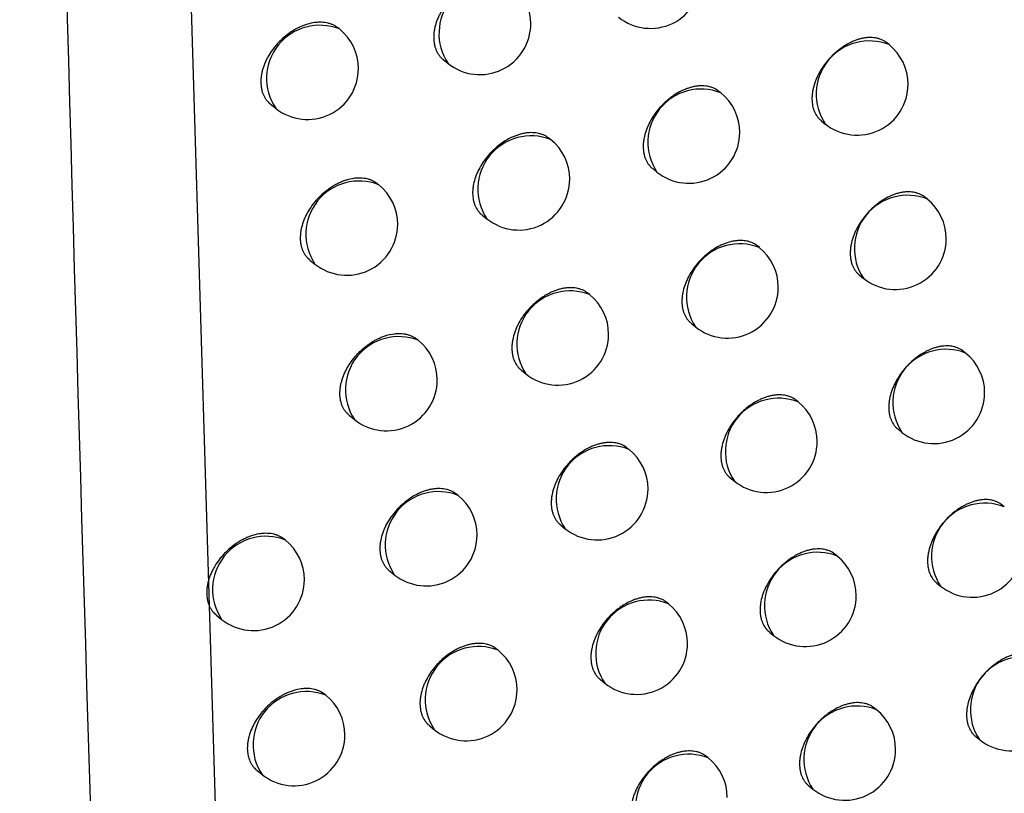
# Model space of a CAD drawing. Header units: millimetres. Extents: x -0.66 to 0.91, y -0.4 to 0.64.
# Tile 221 of 241: x 0.72391 to 0.73358, y 0.19171 to 0.19932. Entities that reach past the tile are written whole.
import ezdxf

# ---------------------------------------------------------------- set-up
doc = ezdxf.new("R2010")
doc.units = ezdxf.units.MM
doc.layers.add('FORMAT', color=7, linetype='Continuous')

msp = doc.modelspace()

# ---------------------------------------------------------------- linework, layer by layer
at = {"layer": 'FORMAT', "color": 7, "linetype": 'Continuous', "lineweight": 25}
for p, q in [((0.725523, 0.201677), (0.726007, 0.185651)), ((0.727048, 0.199227), (0.727038, 0.199235)), ((0.732449, 0.199073), (0.732428, 0.19909)), ((0.728069, 0.198926), (0.728116, 0.198888)), ((0.730795, 0.198599), (0.730778, 0.198614)), ((0.726372, 0.198488), (0.726422, 0.198447)), ((0.731784, 0.198325), (0.731823, 0.198293)), ((0.729124, 0.19814), (0.729109, 0.198152)), ((0.730127, 0.197854), (0.730169, 0.19782)), ((0.727434, 0.197696), (0.727423, 0.197704)), ((0.732824, 0.197556), (0.732802, 0.197573)), ((0.728452, 0.197398), (0.728497, 0.197361)), ((0.731175, 0.197079), (0.731156, 0.197094)), ((0.726759, 0.196955), (0.726808, 0.196916)), ((0.73216, 0.196807), (0.732198, 0.196776)), ((0.729508, 0.196616), (0.729492, 0.196628)), ((0.730507, 0.196333), (0.730548, 0.196299)), ((0.727823, 0.196167), (0.727811, 0.196177)), ((0.733202, 0.196042), (0.733179, 0.19606)), ((0.728836, 0.195873), (0.728881, 0.195836)), ((0.731556, 0.195561), (0.731537, 0.195577)), ((0.727148, 0.195427), (0.727197, 0.195388)), ((0.732538, 0.195292), (0.732575, 0.195262)), ((0.729894, 0.195095), (0.729878, 0.195108)), ((0.730889, 0.194815), (0.73093, 0.194782)), ((0.728214, 0.194643), (0.728201, 0.194653)), ((0.733582, 0.19453), (0.733558, 0.194549)), ((0.729223, 0.194351), (0.729267, 0.194315)), ((0.726517, 0.194204), (0.726507, 0.194212)), ((0.73194, 0.194047), (0.73192, 0.194063)), ((0.72754, 0.193901), (0.727588, 0.193863)), ((0.732919, 0.19378), (0.732956, 0.193751)), ((0.730282, 0.193577), (0.730265, 0.193591)), ((0.72584, 0.193465), (0.72589, 0.193424)), ((0.731274, 0.193299), (0.731314, 0.193267)), ((0.728607, 0.193121), (0.728593, 0.193132)), ((0.729613, 0.192832), (0.729656, 0.192797)), ((0.726915, 0.192678), (0.726904, 0.192687)), ((0.732327, 0.192536), (0.732306, 0.192553)), ((0.727934, 0.192379), (0.727981, 0.192341)), ((0.733302, 0.192272), (0.733338, 0.192243)), ((0.730673, 0.192062), (0.730655, 0.192077)), ((0.726239, 0.191939), (0.726289, 0.191899)), ((0.731662, 0.191787), (0.731701, 0.191756))]:
    msp.add_line(p, q, dxfattribs=at)
for centre, radius, start, end in [((0.72855, 0.199181), 0.0005234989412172, 68.457995, 213.993496), ((0.730105, 0.199733), 0.0005, 231.225746, 0), ((0.728429, 0.199278), 0.0005, 0, 51.225746), ((0.726856, 0.19874), 0.0005234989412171, 68.457995, 213.993496), ((0.726735, 0.198837), 0.0005, 0, 51.225746), ((0.728429, 0.199278), 0.0005000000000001, 231.225746, 0), ((0.732257, 0.198586), 0.0005234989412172, 68.457995, 213.993496), ((0.732136, 0.198683), 0.0004999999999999, 0, 51.225746), ((0.726735, 0.198837), 0.0005, 231.225746, 0), ((0.732136, 0.198683), 0.0005, 231.225746, 0), ((0.730603, 0.198113), 0.0005234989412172, 68.457995, 213.993496), ((0.730482, 0.19821), 0.0005000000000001, 0, 51.225746), ((0.728932, 0.197653), 0.0005234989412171, 68.457995, 213.993496), ((0.730482, 0.19821), 0.0005000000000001, 231.225746, 0), ((0.728811, 0.197751), 0.0005, 0, 51.225746), ((0.727242, 0.197209), 0.0005234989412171, 68.457995, 213.993496), ((0.727121, 0.197306), 0.0005000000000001, 0, 51.225746), ((0.728811, 0.197751), 0.0005, 231.225746, 0), ((0.732632, 0.197069), 0.0005234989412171, 68.457995, 213.993496), ((0.732511, 0.197166), 0.0005, 0, 51.225746), ((0.727121, 0.197306), 0.0005000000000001, 231.225746, 0), ((0.730982, 0.196592), 0.0005234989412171, 68.457995, 213.993496), ((0.732511, 0.197166), 0.0005, 231.225746, 0), ((0.730861, 0.196689), 0.0004999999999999, 0, 51.225746), ((0.729315, 0.196129), 0.0005234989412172, 68.457995, 213.993496), ((0.729194, 0.196226), 0.0005, 0, 51.225746), ((0.730861, 0.196689), 0.0005000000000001, 231.225746, 0), ((0.729194, 0.196226), 0.0005, 231.225746, 0), ((0.727631, 0.19568), 0.0005234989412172, 68.457995, 213.993496), ((0.72751, 0.195778), 0.0004999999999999, 0, 51.225746), ((0.73301, 0.195555), 0.0005234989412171, 68.457995, 213.993496), ((0.732889, 0.195652), 0.0005000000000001, 0, 51.225746), ((0.72751, 0.195778), 0.0005, 231.225746, 0), ((0.732889, 0.195652), 0.0005000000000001, 231.225746, 0), ((0.731364, 0.195074), 0.0005234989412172, 68.457995, 213.993496), ((0.731243, 0.195172), 0.0005000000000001, 360, 51.225746), ((0.731243, 0.195172), 0.0005000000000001, 231.225746, 360), ((0.729701, 0.194608), 0.0005234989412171, 68.457995, 213.993496), ((0.729581, 0.194705), 0.0005000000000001, 0, 51.225746), ((0.728022, 0.194156), 0.0005234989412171, 68.457995, 213.993496), ((0.729581, 0.194705), 0.0005000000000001, 231.225746, 0), ((0.727901, 0.194253), 0.0005000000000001, 0, 51.225746), ((0.73339, 0.194043), 0.0005234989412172, 68.457995, 213.993496), ((0.726325, 0.193717), 0.0005234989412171, 68.457995, 213.993496), ((0.726204, 0.193814), 0.0005, 0, 51.225746), ((0.727901, 0.194253), 0.0005, 231.225746, 0), ((0.733269, 0.194141), 0.0005000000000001, 231.225746, 0), ((0.731748, 0.19356), 0.0005234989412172, 68.457995, 213.993496), ((0.731627, 0.193657), 0.0005000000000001, 0, 51.225746), ((0.726204, 0.193814), 0.0005, 231.225746, 0), ((0.73009, 0.19309), 0.0005234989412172, 68.457995, 213.993496), ((0.731627, 0.193657), 0.0005000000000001, 231.225746, 0), ((0.729969, 0.193187), 0.0005000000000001, 0, 51.225746), ((0.728415, 0.192634), 0.0005234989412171, 68.457995, 213.993496), ((0.729969, 0.193187), 0.0005000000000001, 231.225746, 0), ((0.728294, 0.192731), 0.0005000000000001, 0, 51.225746), ((0.733772, 0.192535), 0.0005234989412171, 68.457995, 213.993496), ((0.726723, 0.192191), 0.0005234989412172, 68.457995, 213.993496), ((0.726602, 0.192289), 0.0005000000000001, 0, 51.225746), ((0.728294, 0.192731), 0.0005, 231.225746, 0), ((0.732135, 0.192049), 0.0005234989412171, 68.457995, 213.993496), ((0.733651, 0.192632), 0.0005000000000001, 231.225746, 0), ((0.732014, 0.192146), 0.0005, 0, 51.225746), ((0.726602, 0.192289), 0.0005000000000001, 231.225746, 0), ((0.730481, 0.191575), 0.0005234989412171, 68.457995, 213.993496), ((0.73036, 0.191673), 0.0005, 0, 51.225746), ((0.732014, 0.192146), 0.0005, 231.225746, 0)]:
    msp.add_arc(centre, radius, start, end, dxfattribs=at)
for points, knots in [([(0.7244930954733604, 0.2640284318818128), (0.72428369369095, 0.2551089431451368), (0.7238648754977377, 0.2372693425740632), (0.7239896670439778, 0.2107721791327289), (0.7245436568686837, 0.193317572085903), (0.7248206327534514, 0.1845908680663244)], [0, 0, 0, 0, 0.3333330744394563, 0.6666894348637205, 1, 1, 1, 1]), ([(0.7411645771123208, 0.207813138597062), (0.7402563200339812, 0.2072416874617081), (0.738442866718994, 0.2061007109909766), (0.7359686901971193, 0.2042632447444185), (0.7342043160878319, 0.2026443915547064), (0.7333901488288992, 0.2014634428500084), (0.7331240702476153, 0.2007849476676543), (0.7330940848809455, 0.2002649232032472), (0.7332708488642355, 0.199793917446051), (0.7337876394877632, 0.1993248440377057), (0.7351690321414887, 0.1989280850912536), (0.7365060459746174, 0.1990520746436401), (0.7374193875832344, 0.1991367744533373)], [0, 0, 0, 0, 0.1891959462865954, 0.3777542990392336, 0.5177880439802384, 0.5720933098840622, 0.606256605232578, 0.6406772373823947, 0.6708837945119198, 0.7183599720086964, 0.8076059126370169, 1, 1, 1, 1]), ([(0.7287285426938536, 0.1996784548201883), (0.7287226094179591, 0.1996830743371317), (0.7287015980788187, 0.1996994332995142), (0.7286677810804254, 0.1997155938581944), (0.7286289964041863, 0.1997271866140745), (0.728587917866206, 0.1997346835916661), (0.7285439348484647, 0.1997361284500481), (0.7284980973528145, 0.1997313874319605), (0.7284629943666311, 0.199724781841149), (0.7284275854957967, 0.1997152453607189), (0.7283915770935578, 0.1997026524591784), (0.7283319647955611, 0.1996769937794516), (0.7282728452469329, 0.1996418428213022), (0.7282179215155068, 0.199599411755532), (0.7281861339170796, 0.199571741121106), (0.7281560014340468, 0.1995423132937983), (0.728127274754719, 0.1995108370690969), (0.728100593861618, 0.1994779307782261), (0.7280680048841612, 0.199432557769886), (0.7280399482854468, 0.1993850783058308), (0.7280172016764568, 0.1993366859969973), (0.7279981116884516, 0.1992880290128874), (0.7279846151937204, 0.1992393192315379), (0.7279771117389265, 0.199191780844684), (0.727973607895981, 0.1991453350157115), (0.7279761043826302, 0.1991008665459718), (0.7279845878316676, 0.199059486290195), (0.727997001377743, 0.1990204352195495), (0.7280150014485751, 0.1989849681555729), (0.7280387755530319, 0.1989546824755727), (0.7280546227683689, 0.198936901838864), (0.72806632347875, 0.1989291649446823), (0.7280700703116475, 0.198926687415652)], [0, 0, 0, 0, 0.0210373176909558, 0.0744988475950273, 0.1017855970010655, 0.1282782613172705, 0.1818712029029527, 0.2092251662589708, 0.2357800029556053, 0.2625201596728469, 0.289547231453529, 0.3169672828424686, 0.3972008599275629, 0.4246574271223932, 0.4512300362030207, 0.4779890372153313, 0.5050371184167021, 0.5324815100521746, 0.5589954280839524, 0.6126367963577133, 0.6400218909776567, 0.6664583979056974, 0.7199426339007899, 0.7472466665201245, 0.7736239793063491, 0.8269867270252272, 0.8542265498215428, 0.8805921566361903, 0.9339291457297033, 0.9611533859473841, 0.9875604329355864, 1, 1, 1, 1]), ([(0.7270373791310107, 0.1992345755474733), (0.7270235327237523, 0.1992447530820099), (0.7270018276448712, 0.1992607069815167), (0.7269667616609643, 0.1992753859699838), (0.7269275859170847, 0.1992873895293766), (0.72688490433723, 0.1992932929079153), (0.7268399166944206, 0.199293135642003), (0.7267935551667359, 0.1992888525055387), (0.7267456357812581, 0.1992784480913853), (0.7266973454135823, 0.1992621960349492), (0.7266610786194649, 0.199247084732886), (0.7266252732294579, 0.1992292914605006), (0.7265900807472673, 0.1992089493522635), (0.7265552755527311, 0.1991858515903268), (0.7265105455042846, 0.1991520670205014), (0.7264684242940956, 0.1991139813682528), (0.7264298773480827, 0.1990724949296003), (0.7263940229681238, 0.1990290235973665), (0.7263624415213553, 0.1989829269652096), (0.7263358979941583, 0.1989353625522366), (0.7263129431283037, 0.1988871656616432), (0.7262954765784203, 0.1988383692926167), (0.7262838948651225, 0.1987901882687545), (0.7262763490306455, 0.1987427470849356), (0.7262748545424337, 0.1986967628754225), (0.7262793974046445, 0.1986533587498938), (0.7262879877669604, 0.1986119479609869), (0.7263024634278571, 0.1985737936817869), (0.7263226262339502, 0.19854004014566), (0.7263428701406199, 0.1985127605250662), (0.7263614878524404, 0.19849753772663), (0.7263724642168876, 0.1984885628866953)], [0, 0, 0, 0, 0.0473407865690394, 0.0742095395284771, 0.1014668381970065, 0.1545983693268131, 0.1815643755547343, 0.2089205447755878, 0.2622338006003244, 0.2892932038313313, 0.3167456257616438, 0.3432823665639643, 0.3700034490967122, 0.3973064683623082, 0.4248108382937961, 0.4781718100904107, 0.5052591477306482, 0.5327442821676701, 0.5859338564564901, 0.6129350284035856, 0.640333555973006, 0.6933002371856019, 0.7201876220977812, 0.7474697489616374, 0.8002675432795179, 0.8270673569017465, 0.8542583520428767, 0.9070228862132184, 0.9338036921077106, 0.9609729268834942, 1, 1, 1, 1]), ([(0.7324278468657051, 0.1990896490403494), (0.7324219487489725, 0.1990942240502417), (0.7324013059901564, 0.1991102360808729), (0.7323681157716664, 0.199125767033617), (0.732330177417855, 0.1991365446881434), (0.732290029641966, 0.1991431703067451), (0.7322470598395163, 0.1991436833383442), (0.7322022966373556, 0.1991379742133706), (0.7321680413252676, 0.1991306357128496), (0.7321335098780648, 0.1991203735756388), (0.7320983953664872, 0.1991070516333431), (0.7320402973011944, 0.1990802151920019), (0.7319827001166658, 0.1990439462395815), (0.7319292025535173, 0.1990005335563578), (0.7318982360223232, 0.1989723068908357), (0.7318688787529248, 0.1989423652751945), (0.7318408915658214, 0.1989104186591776), (0.7318148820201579, 0.1988770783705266), (0.7317830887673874, 0.1988311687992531), (0.7317557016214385, 0.198783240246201), (0.7317334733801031, 0.1987344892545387), (0.7317147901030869, 0.1986854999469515), (0.7317015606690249, 0.1986365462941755), (0.7316941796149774, 0.198588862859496), (0.7316907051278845, 0.1985423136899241), (0.731693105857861, 0.1984978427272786), (0.7317013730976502, 0.1984565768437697), (0.7317134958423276, 0.1984177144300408), (0.7317310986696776, 0.1983825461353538), (0.7317543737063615, 0.1983527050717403), (0.7317697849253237, 0.1983353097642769), (0.7317811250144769, 0.1983278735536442), (0.7317846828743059, 0.1983255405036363)], [0, 0, 0, 0, 0.0214166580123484, 0.074955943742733, 0.1022845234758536, 0.1287679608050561, 0.1823439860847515, 0.2096913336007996, 0.2361926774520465, 0.2628792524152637, 0.289852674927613, 0.3172190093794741, 0.3972235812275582, 0.4246012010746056, 0.4511090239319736, 0.4778024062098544, 0.5047833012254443, 0.532158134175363, 0.5586484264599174, 0.6122399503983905, 0.639597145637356, 0.6660631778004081, 0.7196054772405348, 0.7469372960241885, 0.7733844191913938, 0.8268878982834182, 0.8541991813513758, 0.8806430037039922, 0.9341391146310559, 0.9614458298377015, 0.987903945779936, 1, 1, 1, 1]), ([(0.7307773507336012, 0.1986135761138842), (0.7307714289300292, 0.198618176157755), (0.7307506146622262, 0.1986343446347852), (0.7307171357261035, 0.1986501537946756), (0.7306788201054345, 0.1986612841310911), (0.7306382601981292, 0.1986682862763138), (0.7305948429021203, 0.1986692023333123), (0.7305496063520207, 0.1986639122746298), (0.7305149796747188, 0.1986568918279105), (0.7304800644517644, 0.1986469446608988), (0.7304445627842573, 0.1986339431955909), (0.7303976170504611, 0.1986129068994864), (0.7303510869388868, 0.1985863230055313), (0.730306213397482, 0.1985548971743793), (0.7302734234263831, 0.1985288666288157), (0.7302421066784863, 0.1985008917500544), (0.7302124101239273, 0.1984711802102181), (0.7301841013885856, 0.198439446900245), (0.7301577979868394, 0.1984063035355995), (0.7301256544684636, 0.198360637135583), (0.7300979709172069, 0.1983129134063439), (0.7300755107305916, 0.1982643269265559), (0.7300566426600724, 0.1982154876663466), (0.7300432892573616, 0.1981666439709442), (0.7300358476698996, 0.1981190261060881), (0.7300323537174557, 0.1980725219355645), (0.7300347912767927, 0.1980280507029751), (0.7300431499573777, 0.1979867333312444), (0.7300553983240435, 0.1979477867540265), (0.7300731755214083, 0.1979124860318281), (0.7300966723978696, 0.1978824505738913), (0.7301122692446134, 0.1978648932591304), (0.7301237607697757, 0.1978573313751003), (0.7301273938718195, 0.1978549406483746)], [0, 0, 0, 0, 0.0212747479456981, 0.0747776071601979, 0.1020868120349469, 0.1285696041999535, 0.1821436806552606, 0.2094892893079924, 0.2360062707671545, 0.2627084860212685, 0.2896975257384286, 0.3170794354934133, 0.370096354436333, 0.3972987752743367, 0.4247014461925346, 0.4512295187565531, 0.4779434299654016, 0.504945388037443, 0.5323420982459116, 0.5588376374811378, 0.6124405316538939, 0.639804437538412, 0.6662560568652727, 0.7197698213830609, 0.7470877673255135, 0.7735053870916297, 0.8269493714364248, 0.8542304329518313, 0.88064145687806, 0.9340708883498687, 0.961343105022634, 0.9877784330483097, 0.9999999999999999, 0.9999999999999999, 0.9999999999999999, 0.9999999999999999]), ([(0.7291091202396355, 0.198151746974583), (0.7291031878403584, 0.1981563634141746), (0.7290822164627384, 0.1981726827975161), (0.7290484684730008, 0.1981887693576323), (0.7290097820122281, 0.1982002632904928), (0.7289688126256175, 0.1982076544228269), (0.7289249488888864, 0.1982089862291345), (0.7288792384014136, 0.1982041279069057), (0.7288442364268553, 0.1981974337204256), (0.7288089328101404, 0.1981878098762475), (0.7287730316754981, 0.1981751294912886), (0.7287136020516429, 0.1981493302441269), (0.7286546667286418, 0.198114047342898), (0.7285999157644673, 0.198071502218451), (0.7285682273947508, 0.1980437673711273), (0.7285381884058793, 0.1980142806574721), (0.7285095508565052, 0.1979827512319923), (0.7284829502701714, 0.197949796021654), (0.7284504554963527, 0.1979043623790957), (0.7284224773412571, 0.1978568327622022), (0.7283997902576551, 0.1978084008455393), (0.7283807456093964, 0.1977597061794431), (0.7283672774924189, 0.1977109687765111), (0.7283597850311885, 0.197663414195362), (0.7283562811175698, 0.1976169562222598), (0.7283587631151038, 0.1975724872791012), (0.7283672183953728, 0.1975311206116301), (0.7283795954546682, 0.1974920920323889), (0.7283975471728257, 0.1974566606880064), (0.7284212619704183, 0.197426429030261), (0.7284370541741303, 0.1974086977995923), (0.7284487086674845, 0.1974009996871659), (0.7284524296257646, 0.1973985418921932)], [0, 0, 0, 0, 0.0210933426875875, 0.074566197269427, 0.1018590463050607, 0.1283501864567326, 0.1819403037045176, 0.2092931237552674, 0.2358398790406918, 0.2625719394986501, 0.2895909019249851, 0.3170028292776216, 0.3972021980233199, 0.4246469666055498, 0.4512099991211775, 0.4779592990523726, 0.5049974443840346, 0.5324315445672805, 0.5589421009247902, 0.6125763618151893, 0.6399574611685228, 0.6663985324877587, 0.7198917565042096, 0.7472001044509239, 0.7735878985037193, 0.8269717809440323, 0.8542223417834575, 0.8805995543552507, 0.9339601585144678, 0.9611966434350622, 0.9876111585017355, 1, 1, 1, 1]), ([(0.7274228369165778, 0.1977039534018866), (0.7274090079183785, 0.1977141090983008), (0.7273873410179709, 0.1977300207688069), (0.7273523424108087, 0.1977446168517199), (0.7273132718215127, 0.1977565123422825), (0.7272707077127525, 0.1977622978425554), (0.7272258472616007, 0.1977620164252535), (0.7271796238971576, 0.1977576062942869), (0.7271318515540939, 0.1977470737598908), (0.7270837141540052, 0.1977306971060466), (0.7270475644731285, 0.1977154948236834), (0.7270118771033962, 0.1976976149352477), (0.7269768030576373, 0.1976771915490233), (0.7269421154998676, 0.197654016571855), (0.7268975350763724, 0.1976201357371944), (0.7268555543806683, 0.1975819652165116), (0.7268171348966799, 0.1975404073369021), (0.7267813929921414, 0.197496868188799), (0.7267499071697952, 0.1974507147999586), (0.7267234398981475, 0.1974031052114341), (0.7267005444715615, 0.197354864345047), (0.726683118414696, 0.1973060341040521), (0.726671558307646, 0.1972578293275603), (0.72666402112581, 0.1972103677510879), (0.7266625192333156, 0.1971643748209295), (0.7266670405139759, 0.1971209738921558), (0.7266756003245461, 0.1970795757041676), (0.726690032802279, 0.1970414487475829), (0.7267101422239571, 0.1970077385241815), (0.7267303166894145, 0.1969805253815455), (0.7267488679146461, 0.1969653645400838), (0.7267597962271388, 0.1969564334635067)], [0, 0, 0, 0, 0.0474194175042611, 0.0742954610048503, 0.101560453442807, 0.1546877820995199, 0.1816518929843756, 0.2090064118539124, 0.2622986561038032, 0.2893475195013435, 0.3167893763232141, 0.3433116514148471, 0.3700181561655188, 0.3973061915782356, 0.4247954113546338, 0.4781319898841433, 0.5052067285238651, 0.5326788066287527, 0.5858601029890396, 0.6128567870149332, 0.6402504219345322, 0.6932290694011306, 0.7201223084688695, 0.7474101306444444, 0.8002347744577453, 0.8270481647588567, 0.8542528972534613, 0.9070469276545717, 0.9338428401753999, 0.9610275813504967, 1, 1, 1, 1]), ([(0.7328020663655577, 0.1975731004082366), (0.7327961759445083, 0.1975776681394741), (0.7327755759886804, 0.1975936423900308), (0.7327424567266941, 0.1976091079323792), (0.7327046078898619, 0.197619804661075), (0.7326645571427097, 0.1976263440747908), (0.7326216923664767, 0.197626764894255), (0.7325770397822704, 0.197620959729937), (0.7325428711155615, 0.1976135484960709), (0.7325084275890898, 0.1976032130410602), (0.7324734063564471, 0.1975898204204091), (0.7324271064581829, 0.1975682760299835), (0.7323812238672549, 0.1975412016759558), (0.7323369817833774, 0.1975093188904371), (0.7323046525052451, 0.197482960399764), (0.7322737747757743, 0.1974546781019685), (0.7322444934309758, 0.1974246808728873), (0.732216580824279, 0.1973926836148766), (0.7321906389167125, 0.1973592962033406), (0.7321589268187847, 0.1973133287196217), (0.7321316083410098, 0.1972653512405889), (0.7321094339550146, 0.1972165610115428), (0.7320907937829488, 0.197167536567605), (0.7320775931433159, 0.1971185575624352), (0.732070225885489, 0.1970708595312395), (0.7320667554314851, 0.1970243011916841), (0.7320691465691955, 0.1969798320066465), (0.7320773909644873, 0.1969385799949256), (0.7320894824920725, 0.196899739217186), (0.7321070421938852, 0.1968646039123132), (0.732130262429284, 0.1968348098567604), (0.732145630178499, 0.1968174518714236), (0.7321569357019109, 0.1968100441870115), (0.7321604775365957, 0.1968077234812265)], [0, 0, 0, 0, 0.02143882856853, 0.0749757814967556, 0.1023033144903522, 0.1287823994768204, 0.1823497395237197, 0.2096927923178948, 0.2361867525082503, 0.2628659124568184, 0.2898318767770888, 0.3171906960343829, 0.3701416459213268, 0.3973100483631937, 0.4246783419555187, 0.4511778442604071, 0.4778628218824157, 0.5048351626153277, 0.5322012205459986, 0.5586860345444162, 0.6122663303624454, 0.6396176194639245, 0.6660819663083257, 0.7196207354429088, 0.7469506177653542, 0.7733989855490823, 0.8269049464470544, 0.8542174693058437, 0.8806631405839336, 0.9341630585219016, 0.9614718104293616, 0.9879297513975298, 1, 1, 1, 1]), ([(0.7311557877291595, 0.19709364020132), (0.7311498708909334, 0.1970982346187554), (0.7311290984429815, 0.1971143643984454), (0.7310956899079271, 0.1971301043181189), (0.7310574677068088, 0.1971411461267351), (0.7310170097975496, 0.1971480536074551), (0.7309737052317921, 0.1971488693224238), (0.730928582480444, 0.1971434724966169), (0.7308825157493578, 0.1971340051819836), (0.7308354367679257, 0.1971185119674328), (0.7307770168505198, 0.1970921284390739), (0.7307306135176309, 0.1970654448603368), (0.7306858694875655, 0.1970339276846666), (0.7306531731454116, 0.1970078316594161), (0.7306219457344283, 0.196979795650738), (0.730592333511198, 0.1969500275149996), (0.7305641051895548, 0.1969182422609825), (0.7305378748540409, 0.196885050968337), (0.7305058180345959, 0.196839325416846), (0.7304782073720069, 0.1967915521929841), (0.7304558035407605, 0.1967429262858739), (0.7304369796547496, 0.1966940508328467), (0.7304236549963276, 0.196645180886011), (0.7304162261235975, 0.1965975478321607), (0.7304127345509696, 0.1965510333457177), (0.730415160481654, 0.1965065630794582), (0.7304234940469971, 0.1964652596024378), (0.7304357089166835, 0.1964263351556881), (0.7304534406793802, 0.1963910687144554), (0.7304768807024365, 0.1963610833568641), (0.7304924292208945, 0.1963435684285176), (0.730503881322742, 0.1963360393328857), (0.7305074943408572, 0.1963336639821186)], [0, 0, 0, 0, 0.0213137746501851, 0.0748270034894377, 0.1021417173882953, 0.1286248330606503, 0.1821997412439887, 0.2095459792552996, 0.2360587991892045, 0.2896942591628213, 0.3170720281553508, 0.3700760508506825, 0.3972718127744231, 0.424667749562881, 0.4511904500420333, 0.4778989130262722, 0.5048952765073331, 0.5322861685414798, 0.5587805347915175, 0.6123808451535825, 0.6397431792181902, 0.6661991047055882, 0.7197214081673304, 0.7470435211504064, 0.7734696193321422, 0.8269307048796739, 0.8542204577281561, 0.8806408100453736, 0.934089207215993, 0.9613712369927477, 0.9878130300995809, 1, 1, 1, 1]), ([(0.7294920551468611, 0.1966281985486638), (0.729486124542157, 0.196632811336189), (0.7294651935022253, 0.1966490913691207), (0.7294315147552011, 0.1966651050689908), (0.7293929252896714, 0.1966765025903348), (0.7293520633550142, 0.1966837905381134), (0.7293083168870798, 0.1966850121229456), (0.7292627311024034, 0.1966800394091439), (0.7292278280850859, 0.196673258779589), (0.7291926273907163, 0.1966635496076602), (0.7291568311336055, 0.1966507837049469), (0.7290975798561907, 0.1966248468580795), (0.7290388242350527, 0.1965894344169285), (0.7289842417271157, 0.1965467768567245), (0.728952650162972, 0.1965189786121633), (0.7289227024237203, 0.1964894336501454), (0.7288941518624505, 0.1964578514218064), (0.7288676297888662, 0.1964248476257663), (0.7288352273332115, 0.1963793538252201), (0.7288073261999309, 0.1963317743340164), (0.7287846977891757, 0.196283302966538), (0.7287656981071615, 0.1962345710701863), (0.7287522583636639, 0.1961858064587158), (0.7287447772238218, 0.1961382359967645), (0.7287412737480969, 0.1960917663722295), (0.7287437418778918, 0.1960472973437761), (0.7287521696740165, 0.1960059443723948), (0.7287645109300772, 0.1959669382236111), (0.7287824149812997, 0.1959315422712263), (0.7288060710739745, 0.1959013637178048), (0.7288218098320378, 0.1958836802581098), (0.7288334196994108, 0.1958760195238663), (0.7288371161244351, 0.1958735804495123)], [0, 0, 0, 0, 0.0211453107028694, 0.0746287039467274, 0.101927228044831, 0.1284169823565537, 0.182004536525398, 0.2093563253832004, 0.2358956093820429, 0.2626201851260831, 0.2896316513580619, 0.3170360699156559, 0.3972037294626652, 0.4246375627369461, 0.4511916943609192, 0.4779319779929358, 0.5049608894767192, 0.5323854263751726, 0.558892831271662, 0.6125204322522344, 0.6398977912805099, 0.6663430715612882, 0.7198445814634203, 0.747156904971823, 0.7735544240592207, 0.8269579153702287, 0.8542184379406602, 0.8806064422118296, 0.9339890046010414, 0.9612368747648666, 0.9876583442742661, 1, 1, 1, 1]), ([(0.7271485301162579, 0.1954266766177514), (0.727141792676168, 0.1954323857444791), (0.7271276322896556, 0.1954443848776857), (0.7271090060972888, 0.1954659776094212), (0.7270923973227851, 0.1954903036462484), (0.7270741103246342, 0.1955256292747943), (0.727061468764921, 0.1955650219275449), (0.7270548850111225, 0.1956075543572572), (0.7270523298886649, 0.1956518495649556), (0.7270558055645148, 0.1956984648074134), (0.7270652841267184, 0.1957462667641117), (0.7270786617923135, 0.1957945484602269), (0.7270977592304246, 0.1958431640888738), (0.7271221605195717, 0.1958909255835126), (0.7271499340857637, 0.1959378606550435), (0.7271825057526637, 0.1959831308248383), (0.7272191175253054, 0.1960256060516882), (0.7272582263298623, 0.1960660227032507), (0.7273006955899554, 0.1961029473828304), (0.727345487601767, 0.1961354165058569), (0.7273800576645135, 0.1961574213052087), (0.7274151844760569, 0.1961768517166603), (0.7274511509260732, 0.1961938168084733), (0.7275111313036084, 0.1962172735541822), (0.7275714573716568, 0.1962311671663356), (0.7276396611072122, 0.1962353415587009), (0.7276833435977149, 0.1962319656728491), (0.727723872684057, 0.1962224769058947), (0.7277526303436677, 0.1962123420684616), (0.7277791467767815, 0.1961991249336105), (0.7277984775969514, 0.1961872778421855), (0.7278082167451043, 0.1961788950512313), (0.7278106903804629, 0.1961767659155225)], [0, 0, 0, 0, 0.0245193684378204, 0.0515334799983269, 0.0789444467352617, 0.1053922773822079, 0.1589001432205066, 0.1862171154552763, 0.2125868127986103, 0.2659348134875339, 0.2931678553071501, 0.3195095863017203, 0.3727985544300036, 0.399998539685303, 0.426376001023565, 0.4797353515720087, 0.5069691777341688, 0.5334283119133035, 0.5869524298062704, 0.6142700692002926, 0.6408175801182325, 0.6675501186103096, 0.6945690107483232, 0.7219800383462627, 0.8022579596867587, 0.8297289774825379, 0.8830696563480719, 0.9101458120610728, 0.9376185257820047, 0.9641652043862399, 0.9908983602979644, 1, 1, 1, 1]), ([(0.7331788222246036, 0.1960595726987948), (0.7331729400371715, 0.1960641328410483), (0.7331523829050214, 0.1960800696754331), (0.7331193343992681, 0.196095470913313), (0.7330815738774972, 0.1961060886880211), (0.7330416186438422, 0.1961125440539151), (0.732998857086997, 0.1961128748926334), (0.732954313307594, 0.1961069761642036), (0.7329202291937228, 0.1960994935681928), (0.7328858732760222, 0.196089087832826), (0.7328509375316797, 0.1960756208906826), (0.7327931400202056, 0.1960485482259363), (0.7327358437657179, 0.196012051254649), (0.7326826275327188, 0.1959684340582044), (0.7326518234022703, 0.1959400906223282), (0.7326226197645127, 0.1959100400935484), (0.732594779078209, 0.1958779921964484), (0.7325689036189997, 0.1958445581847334), (0.7325372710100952, 0.1957985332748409), (0.732510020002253, 0.1957505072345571), (0.7324878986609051, 0.1957016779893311), (0.7324693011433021, 0.1956526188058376), (0.7324561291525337, 0.1956036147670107), (0.7324487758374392, 0.1955559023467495), (0.7324453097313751, 0.1955093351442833), (0.7324476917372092, 0.1954648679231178), (0.732455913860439, 0.195423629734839), (0.7324679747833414, 0.1953848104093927), (0.7324854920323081, 0.1953497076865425), (0.7325086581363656, 0.1953199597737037), (0.7325239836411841, 0.1953026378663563), (0.7325352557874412, 0.195295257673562), (0.7325387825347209, 0.1952929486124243)], [0, 0, 0, 0, 0.0214642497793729, 0.0750134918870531, 0.1023474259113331, 0.1288297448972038, 0.1824037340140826, 0.2097503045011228, 0.2362447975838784, 0.2629245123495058, 0.2898910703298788, 0.3172505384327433, 0.3972251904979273, 0.4245925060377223, 0.4510916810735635, 0.4777763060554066, 0.5047482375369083, 0.5321137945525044, 0.558600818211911, 0.6121854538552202, 0.6395388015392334, 0.6660087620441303, 0.7195587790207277, 0.7468942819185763, 0.7733509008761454, 0.8268735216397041, 0.8541945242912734, 0.8806489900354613, 0.934166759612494, 0.9614847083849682, 0.9879496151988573, 1, 1, 1, 1]), ([(0.7315366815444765, 0.1955767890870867), (0.7315307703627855, 0.1955813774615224), (0.7315100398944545, 0.195597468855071), (0.7314767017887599, 0.1956131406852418), (0.7314385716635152, 0.19562409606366), (0.7313982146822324, 0.1956309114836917), (0.7313550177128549, 0.1956316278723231), (0.7313100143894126, 0.1956261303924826), (0.7312755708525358, 0.195618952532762), (0.7312408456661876, 0.1956088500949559), (0.7312055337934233, 0.1955956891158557), (0.731147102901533, 0.1955691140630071), (0.7310891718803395, 0.195533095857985), (0.7310353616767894, 0.1954899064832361), (0.7310042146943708, 0.195461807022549), (0.7309746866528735, 0.1954319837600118), (0.730946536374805, 0.1954001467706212), (0.7309203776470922, 0.1953669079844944), (0.7308884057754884, 0.1953211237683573), (0.730860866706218, 0.1952733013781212), (0.7308385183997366, 0.1952246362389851), (0.7308197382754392, 0.1951757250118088), (0.7308064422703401, 0.1951268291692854), (0.730799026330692, 0.1950791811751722), (0.7307955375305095, 0.1950326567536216), (0.7307979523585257, 0.1949881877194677), (0.7308062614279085, 0.1949468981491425), (0.7308184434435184, 0.194907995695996), (0.7308361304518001, 0.1948727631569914), (0.7308595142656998, 0.1948428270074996), (0.7308750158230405, 0.1948253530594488), (0.7308864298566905, 0.1948178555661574), (0.7308900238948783, 0.1948154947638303)], [0, 0, 0, 0, 0.0213504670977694, 0.0748759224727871, 0.102197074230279, 0.1286818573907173, 0.1822603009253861, 0.2096085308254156, 0.2361189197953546, 0.2628145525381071, 0.2897970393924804, 0.3171724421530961, 0.3972163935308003, 0.4246075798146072, 0.45112671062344, 0.4778315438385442, 0.5048241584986, 0.5322111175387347, 0.5587057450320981, 0.6123063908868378, 0.6396686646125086, 0.6661298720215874, 0.7196627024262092, 0.7469900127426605, 0.7734252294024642, 0.8269047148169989, 0.8542038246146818, 0.8806340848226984, 0.9341026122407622, 0.9613950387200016, 0.9878441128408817, 0.9999999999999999, 0.9999999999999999, 0.9999999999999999, 0.9999999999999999]), ([(0.7298773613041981, 0.1951078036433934), (0.7298714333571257, 0.1951124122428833), (0.7298505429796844, 0.1951286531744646), (0.7298169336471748, 0.1951445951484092), (0.7297784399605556, 0.1951558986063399), (0.7297376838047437, 0.1951630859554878), (0.7296940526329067, 0.1951642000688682), (0.7296485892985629, 0.1951591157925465), (0.729613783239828, 0.1951522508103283), (0.7295786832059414, 0.1951424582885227), (0.729542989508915, 0.1951296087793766), (0.7294839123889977, 0.1951035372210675), (0.7294253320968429, 0.1950679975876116), (0.7293709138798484, 0.1950252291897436), (0.7293394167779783, 0.1949973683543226), (0.7293095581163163, 0.1949677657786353), (0.7292810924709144, 0.1949361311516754), (0.7292546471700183, 0.1949030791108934), (0.7292223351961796, 0.1948575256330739), (0.7291945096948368, 0.1948098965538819), (0.7291719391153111, 0.1947613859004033), (0.7291529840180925, 0.1947126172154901), (0.7291395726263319, 0.1946638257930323), (0.7291321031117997, 0.1946162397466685), (0.7291286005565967, 0.1945697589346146), (0.72913105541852, 0.1945252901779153), (0.7291394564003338, 0.1944839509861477), (0.7291517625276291, 0.1944449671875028), (0.7291696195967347, 0.1944096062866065), (0.729193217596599, 0.1943794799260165), (0.7292089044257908, 0.1943618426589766), (0.7292204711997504, 0.1943542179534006), (0.7292241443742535, 0.1943517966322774)], [0, 0, 0, 0, 0.0211933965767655, 0.0746865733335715, 0.1019903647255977, 0.1284788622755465, 0.182064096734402, 0.2094149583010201, 0.2359473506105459, 0.2626650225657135, 0.2896695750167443, 0.3170670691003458, 0.3972053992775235, 0.424629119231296, 0.4511749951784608, 0.4779069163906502, 0.5049272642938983, 0.5323429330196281, 0.5588473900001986, 0.6124687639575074, 0.6398426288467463, 0.6662917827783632, 0.7198009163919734, 0.7471168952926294, 0.7735234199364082, 0.8269450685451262, 0.8542148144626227, 0.8806128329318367, 0.9340157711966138, 0.9612742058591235, 0.9877021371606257, 1, 1, 1, 1]), ([(0.7282007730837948, 0.1946526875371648), (0.7281948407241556, 0.1946573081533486), (0.7281738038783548, 0.1946736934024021), (0.7281399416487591, 0.1946899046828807), (0.7281010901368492, 0.1947015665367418), (0.7280599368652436, 0.194709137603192), (0.7280158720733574, 0.1947106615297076), (0.7279699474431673, 0.1947060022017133), (0.727934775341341, 0.1946994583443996), (0.7278992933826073, 0.1946899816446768), (0.7278632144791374, 0.1946774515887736), (0.7278154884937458, 0.1946570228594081), (0.7277681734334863, 0.1946310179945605), (0.7277225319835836, 0.1946001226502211), (0.7276891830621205, 0.1945744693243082), (0.7276573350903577, 0.1945468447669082), (0.7276271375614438, 0.1945174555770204), (0.7275983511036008, 0.1944860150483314), (0.7275716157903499, 0.1944531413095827), (0.7275389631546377, 0.1944078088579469), (0.7275108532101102, 0.1943603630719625), (0.7274880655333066, 0.1943119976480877), (0.7274689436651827, 0.1942633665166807), (0.727455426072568, 0.1942146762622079), (0.7274479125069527, 0.1941671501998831), (0.727444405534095, 0.1941207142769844), (0.7274469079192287, 0.194076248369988), (0.7274554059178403, 0.1940348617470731), (0.7274678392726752, 0.1939957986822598), (0.7274858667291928, 0.1939603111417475), (0.7275096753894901, 0.1939299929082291), (0.7275255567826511, 0.1939121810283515), (0.727537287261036, 0.1939044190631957), (0.7275410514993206, 0.1939019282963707)], [0, 0, 0, 0, 0.020990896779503, 0.0744361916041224, 0.1017144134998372, 0.1282044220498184, 0.1817917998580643, 0.2091427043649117, 0.2356996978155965, 0.2624419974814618, 0.2894711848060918, 0.3168933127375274, 0.3700223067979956, 0.3972825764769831, 0.4247437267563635, 0.4513192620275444, 0.4780812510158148, 0.5051324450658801, 0.5325801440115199, 0.559092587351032, 0.6127311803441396, 0.6401151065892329, 0.6665447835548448, 0.7200153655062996, 0.7473126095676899, 0.7736791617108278, 0.8270201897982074, 0.8542489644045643, 0.8806029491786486, 0.933916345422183, 0.9611284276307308, 0.9875263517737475, 1, 1, 1, 1]), ([(0.7335581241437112, 0.1945490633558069), (0.7335522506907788, 0.1945536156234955), (0.7335317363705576, 0.1945695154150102), (0.7334987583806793, 0.1945848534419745), (0.7334610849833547, 0.1945953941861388), (0.7334212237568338, 0.1946017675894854), (0.7333785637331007, 0.1946020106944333), (0.7333341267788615, 0.1945960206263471), (0.7333001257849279, 0.1945884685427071), (0.733265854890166, 0.1945779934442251), (0.7332310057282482, 0.1945644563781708), (0.7331733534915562, 0.1945372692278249), (0.7331162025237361, 0.1945006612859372), (0.73306312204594, 0.1944569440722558), (0.733032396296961, 0.1944285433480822), (0.7330032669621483, 0.1943984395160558), (0.7329754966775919, 0.1943663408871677), (0.7329496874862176, 0.1943328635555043), (0.7329260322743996, 0.1942983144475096), (0.7329046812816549, 0.1942630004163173), (0.7328854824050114, 0.1942266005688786), (0.732868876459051, 0.1941898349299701), (0.7328503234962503, 0.1941407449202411), (0.7328371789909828, 0.1940917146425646), (0.7328298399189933, 0.194043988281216), (0.7328263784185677, 0.1939974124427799), (0.7328287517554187, 0.1939529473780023), (0.7328369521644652, 0.1939117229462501), (0.7328489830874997, 0.1938729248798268), (0.7328664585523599, 0.1938378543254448), (0.7328895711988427, 0.1938081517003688), (0.7329048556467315, 0.1937908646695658), (0.7329160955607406, 0.1937835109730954), (0.7329196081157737, 0.193781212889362)], [0, 0, 0, 0, 0.0214829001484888, 0.0750337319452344, 0.1023685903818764, 0.1288491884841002, 0.1824197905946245, 0.2097647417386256, 0.2362551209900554, 0.2629307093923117, 0.2898931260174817, 0.3172484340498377, 0.3972067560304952, 0.4245684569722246, 0.4510627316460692, 0.4777424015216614, 0.5047092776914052, 0.5320696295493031, 0.5585540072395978, 0.5852237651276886, 0.612180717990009, 0.639531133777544, 0.6660014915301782, 0.719552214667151, 0.7468879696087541, 0.7733473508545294, 0.8268755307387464, 0.8541993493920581, 0.8806570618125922, 0.934181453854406, 0.9615028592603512, 0.9879693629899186, 1, 1, 1, 1]), ([(0.7265065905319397, 0.1942112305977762), (0.7264927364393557, 0.1942214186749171), (0.7264710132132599, 0.1942373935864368), (0.7264359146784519, 0.1942521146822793), (0.7263966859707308, 0.1942641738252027), (0.7263539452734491, 0.194270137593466), (0.7263088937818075, 0.1942700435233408), (0.726262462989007, 0.1942658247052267), (0.7262144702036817, 0.1942554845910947), (0.7261661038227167, 0.1942392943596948), (0.7261297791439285, 0.1942242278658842), (0.7260939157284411, 0.194206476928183), (0.7260586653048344, 0.1941861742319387), (0.7260238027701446, 0.1941631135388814), (0.7259790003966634, 0.1941293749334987), (0.7259368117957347, 0.1940913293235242), (0.7258982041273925, 0.1940498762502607), (0.7258622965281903, 0.1940064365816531), (0.7258306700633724, 0.1939603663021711), (0.7258040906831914, 0.1939128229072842), (0.7257811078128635, 0.1938646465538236), (0.7257636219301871, 0.1938158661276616), (0.7257520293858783, 0.1937676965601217), (0.7257444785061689, 0.1937202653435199), (0.7257429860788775, 0.1936742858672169), (0.7257475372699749, 0.1936308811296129), (0.7257561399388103, 0.1935894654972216), (0.7257706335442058, 0.1935512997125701), (0.725790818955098, 0.1935175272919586), (0.725811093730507, 0.1934902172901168), (0.7258297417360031, 0.1934749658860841), (0.7258407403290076, 0.1934659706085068)], [0, 0, 0, 0, 0.0472972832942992, 0.0741621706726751, 0.1014153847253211, 0.1545494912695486, 0.1815166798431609, 0.2088739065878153, 0.2621985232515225, 0.2892636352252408, 0.3167217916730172, 0.3432659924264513, 0.369994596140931, 0.3973053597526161, 0.4248175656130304, 0.4781905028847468, 0.5052840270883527, 0.5327755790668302, 0.5859688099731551, 0.6129719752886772, 0.6403726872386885, 0.6933333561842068, 0.720217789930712, 0.7474970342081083, 0.800282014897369, 0.8270753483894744, 0.8542597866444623, 0.9070102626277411, 0.9337838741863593, 0.9609457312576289, 1, 1, 1, 1]), ([(0.7319200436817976, 0.1940630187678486), (0.7319141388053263, 0.1940676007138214), (0.7318934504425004, 0.1940836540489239), (0.731860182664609, 0.1940992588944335), (0.7318221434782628, 0.1941101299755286), (0.7317818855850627, 0.1941168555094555), (0.7317387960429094, 0.1941174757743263), (0.731693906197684, 0.1941118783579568), (0.7316595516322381, 0.1941046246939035), (0.7316249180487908, 0.194094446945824), (0.7315896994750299, 0.194081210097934), (0.7315314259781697, 0.1940545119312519), (0.7314736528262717, 0.194018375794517), (0.731419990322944, 0.1939750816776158), (0.7313889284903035, 0.1939469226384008), (0.7313594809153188, 0.1939170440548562), (0.73133140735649, 0.1938851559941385), (0.7313053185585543, 0.1938518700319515), (0.7312734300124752, 0.1938060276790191), (0.7312459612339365, 0.1937581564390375), (0.7312236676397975, 0.1937094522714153), (0.7312049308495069, 0.1936605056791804), (0.731191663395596, 0.1936115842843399), (0.7311842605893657, 0.193563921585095), (0.7311807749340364, 0.1935173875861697), (0.7311831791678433, 0.1934729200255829), (0.731191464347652, 0.1934316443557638), (0.7312036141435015, 0.1933927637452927), (0.7312212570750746, 0.1933575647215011), (0.7312445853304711, 0.1933276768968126), (0.7312600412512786, 0.1933102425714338), (0.7312714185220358, 0.1933027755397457), (0.7312749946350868, 0.1933004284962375)], [0, 0, 0, 0, 0.0213819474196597, 0.0749139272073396, 0.1022385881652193, 0.128722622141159, 0.1822996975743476, 0.2096473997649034, 0.2361533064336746, 0.2628444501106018, 0.2898224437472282, 0.3171933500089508, 0.3972179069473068, 0.4246024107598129, 0.4511159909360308, 0.4778152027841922, 0.5048020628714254, 0.5321830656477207, 0.5586756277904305, 0.6122719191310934, 0.6396317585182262, 0.6660954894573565, 0.7196332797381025, 0.7469629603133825, 0.7734042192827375, 0.826895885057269, 0.8542011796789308, 0.8806382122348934, 0.9341205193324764, 0.961420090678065, 0.9878735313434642, 0.9999999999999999, 0.9999999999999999, 0.9999999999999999, 0.9999999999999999]), ([(0.7302650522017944, 0.1935905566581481), (0.7302591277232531, 0.1935951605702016), (0.7302382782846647, 0.1936113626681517), (0.7302047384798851, 0.1936272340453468), (0.7301663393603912, 0.193638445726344), (0.7301256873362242, 0.1936455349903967), (0.7300821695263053, 0.1936465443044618), (0.7300368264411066, 0.1936413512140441), (0.7300021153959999, 0.1936344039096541), (0.7299671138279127, 0.1936245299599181), (0.7299315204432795, 0.1936115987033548), (0.7298726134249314, 0.1935853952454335), (0.7298142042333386, 0.193549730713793), (0.7297599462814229, 0.1935068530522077), (0.72972854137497, 0.1934789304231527), (0.7296987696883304, 0.193449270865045), (0.7296703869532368, 0.1934175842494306), (0.7296440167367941, 0.1933844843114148), (0.7296117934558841, 0.1933388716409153), (0.7295840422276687, 0.1932911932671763), (0.7295615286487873, 0.1932426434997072), (0.7295426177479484, 0.1931938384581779), (0.7295292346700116, 0.1931450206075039), (0.729521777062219, 0.1930974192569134), (0.729518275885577, 0.1930509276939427), (0.7295207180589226, 0.1930064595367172), (0.729529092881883, 0.1929651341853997), (0.7295413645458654, 0.1929261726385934), (0.7295591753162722, 0.1928908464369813), (0.7295827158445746, 0.1928607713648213), (0.7295983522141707, 0.1928431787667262), (0.7296098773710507, 0.1928355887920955), (0.7296135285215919, 0.1928331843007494)], [0, 0, 0, 0, 0.0212377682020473, 0.0747400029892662, 0.1020486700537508, 0.1285360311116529, 0.1821191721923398, 0.2094692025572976, 0.2359952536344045, 0.2627065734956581, 0.2897047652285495, 0.3170958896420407, 0.3972071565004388, 0.4246215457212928, 0.4511597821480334, 0.4778839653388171, 0.5048963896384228, 0.5323038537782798, 0.5588055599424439, 0.6124211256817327, 0.6397917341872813, 0.6662444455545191, 0.7197605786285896, 0.7470799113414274, 0.7734947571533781, 0.8269331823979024, 0.8542114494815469, 0.8806187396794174, 0.9340405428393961, 0.9613087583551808, 0.9877426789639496, 1, 1, 1, 1]), ([(0.7285930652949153, 0.1931317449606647), (0.7285871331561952, 0.1931363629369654), (0.7285661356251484, 0.1931527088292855), (0.7285323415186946, 0.1931688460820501), (0.7284935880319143, 0.1931804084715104), (0.7284525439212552, 0.1931878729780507), (0.7284085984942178, 0.1931892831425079), (0.7283628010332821, 0.1931845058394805), (0.7283277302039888, 0.1931778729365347), (0.728292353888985, 0.1931683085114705), (0.7282563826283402, 0.1931556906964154), (0.728208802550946, 0.1931351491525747), (0.7281616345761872, 0.1931090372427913), (0.7281161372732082, 0.1930780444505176), (0.7280828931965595, 0.1930523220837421), (0.7280511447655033, 0.1930246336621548), (0.728021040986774, 0.1929951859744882), (0.7279923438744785, 0.1929636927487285), (0.727965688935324, 0.1929307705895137), (0.7279331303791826, 0.1928853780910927), (0.7279050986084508, 0.1928378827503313), (0.7278823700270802, 0.1927894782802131), (0.7278632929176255, 0.1927408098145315), (0.727849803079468, 0.1926920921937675), (0.7278422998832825, 0.1926445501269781), (0.7278387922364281, 0.1925981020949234), (0.7278412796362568, 0.1925536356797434), (0.7278497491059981, 0.1925122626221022), (0.7278621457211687, 0.1924732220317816), (0.7278801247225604, 0.1924377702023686), (0.7279038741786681, 0.1924075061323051), (0.7279197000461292, 0.1923897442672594), (0.7279313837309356, 0.1923820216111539), (0.7279351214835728, 0.1923795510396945)], [0, 0, 0, 0, 0.0210491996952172, 0.0745062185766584, 0.1017907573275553, 0.1282791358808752, 0.181863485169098, 0.2092131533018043, 0.2357617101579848, 0.2624955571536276, 0.289516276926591, 0.3169299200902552, 0.3700354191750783, 0.3972835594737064, 0.4247324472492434, 0.4512980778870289, 0.4780500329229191, 0.5050909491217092, 0.5325280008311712, 0.5590370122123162, 0.6126683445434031, 0.6400481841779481, 0.6664826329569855, 0.7199626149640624, 0.7472643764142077, 0.773641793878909, 0.8270047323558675, 0.8542446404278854, 0.880610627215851, 0.9339484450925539, 0.9611731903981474, 0.9875788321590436, 1, 1, 1, 1]), ([(0.7339399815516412, 0.1930415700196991), (0.7339341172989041, 0.1930461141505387), (0.7339136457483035, 0.1930619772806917), (0.7338807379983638, 0.1930772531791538), (0.7338431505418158, 0.1930877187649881), (0.7338033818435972, 0.1930940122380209), (0.7337608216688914, 0.1930941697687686), (0.733716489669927, 0.1930880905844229), (0.7336825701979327, 0.1930804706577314), (0.7336483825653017, 0.1930699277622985), (0.7336136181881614, 0.1930563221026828), (0.7335561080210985, 0.1930290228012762), (0.7334990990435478, 0.1929923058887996), (0.7334461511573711, 0.1929484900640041), (0.7334155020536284, 0.1929200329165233), (0.7333864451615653, 0.192889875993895), (0.7333587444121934, 0.1928577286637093), (0.7333329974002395, 0.1928242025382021), (0.7333015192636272, 0.1927780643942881), (0.7332743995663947, 0.1927299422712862), (0.7332523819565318, 0.1926810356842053), (0.7332338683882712, 0.1926319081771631), (0.7332207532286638, 0.1925828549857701), (0.7332134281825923, 0.1925351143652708), (0.7332099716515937, 0.1924885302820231), (0.7332123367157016, 0.1924440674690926), (0.7332205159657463, 0.1924028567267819), (0.7332325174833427, 0.1923640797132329), (0.7332499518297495, 0.1923290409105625), (0.7332730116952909, 0.1922993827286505), (0.7332882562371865, 0.1922821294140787), (0.7332994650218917, 0.1922748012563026), (0.7333029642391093, 0.1922725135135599)], [0, 0, 0, 0, 0.0215010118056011, 0.0750579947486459, 0.1023960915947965, 0.128877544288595, 0.1824499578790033, 0.2097959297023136, 0.2362850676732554, 0.2629594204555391, 0.2899206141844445, 0.3172747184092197, 0.3972258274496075, 0.4245850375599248, 0.4510773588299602, 0.4777550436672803, 0.5047198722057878, 0.5320780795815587, 0.5585624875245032, 0.6121416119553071, 0.6394918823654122, 0.6659649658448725, 0.7195211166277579, 0.7468595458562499, 0.7733237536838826, 0.8268616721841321, 0.8541904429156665, 0.8806534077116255, 0.9341884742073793, 0.961515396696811, 0.9879856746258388, 1, 1, 1, 1]), ([(0.7269037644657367, 0.1926863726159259), (0.7268899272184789, 0.1926965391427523), (0.7268682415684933, 0.1927124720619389), (0.7268332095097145, 0.1927271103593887), (0.7267940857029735, 0.1927390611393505), (0.7267514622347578, 0.1927449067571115), (0.7267065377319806, 0.1927446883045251), (0.7266602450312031, 0.1927403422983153), (0.726612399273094, 0.1927298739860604), (0.7265641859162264, 0.1927135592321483), (0.7265279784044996, 0.1926984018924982), (0.7264922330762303, 0.1926805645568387), (0.7264571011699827, 0.1926601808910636), (0.7264223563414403, 0.1926370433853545), (0.7263777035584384, 0.1926032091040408), (0.7263356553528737, 0.1925650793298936), (0.7262971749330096, 0.1925235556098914), (0.7262613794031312, 0.192480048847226), (0.7262298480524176, 0.1924339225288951), (0.7262033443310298, 0.1923863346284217), (0.7261804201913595, 0.1923381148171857), (0.7261629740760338, 0.1922893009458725), (0.7261514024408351, 0.1922411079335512), (0.726143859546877, 0.1921936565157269), (0.7261423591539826, 0.1921476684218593), (0.7261468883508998, 0.1921042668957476), (0.7261554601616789, 0.1920628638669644), (0.7261699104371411, 0.1920247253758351), (0.726190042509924, 0.1919909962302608), (0.7262102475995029, 0.1919637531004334), (0.7262288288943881, 0.1919485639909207), (0.7262397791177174, 0.1919396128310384)], [0, 0, 0, 0, 0.0473776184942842, 0.0742499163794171, 0.1015109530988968, 0.1546406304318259, 0.1816058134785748, 0.2089612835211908, 0.2622643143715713, 0.289318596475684, 0.3167658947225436, 0.3432953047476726, 0.3700090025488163, 0.3973044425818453, 0.42480115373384, 0.4781492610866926, 0.505229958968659, 0.5327082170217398, 0.5858931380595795, 0.6128917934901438, 0.6402875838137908, 0.6932605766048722, 0.7201510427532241, 0.747436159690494, 0.8002485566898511, 0.8270557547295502, 0.8542542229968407, 0.9070347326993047, 0.9338237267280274, 0.9610013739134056, 1, 1, 1, 1]), ([(0.732305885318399, 0.1925523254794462), (0.7322999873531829, 0.1925569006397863), (0.7322793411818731, 0.1925729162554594), (0.7322461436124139, 0.1925884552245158), (0.7322081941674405, 0.192599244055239), (0.7321680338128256, 0.1926058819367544), (0.7321250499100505, 0.1926064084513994), (0.7320802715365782, 0.1926007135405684), (0.7320460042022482, 0.1925933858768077), (0.7320114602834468, 0.1925831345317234), (0.7319763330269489, 0.1925698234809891), (0.7319182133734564, 0.1925430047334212), (0.7318605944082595, 0.1925067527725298), (0.7318070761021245, 0.1924633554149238), (0.7317760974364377, 0.1924351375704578), (0.731746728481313, 0.1924052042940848), (0.731718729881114, 0.1923732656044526), (0.7316927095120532, 0.192339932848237), (0.7316609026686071, 0.1922940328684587), (0.7316335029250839, 0.1922461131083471), (0.7316112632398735, 0.1921973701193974), (0.7315925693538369, 0.1921483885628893), (0.7315793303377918, 0.1920994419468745), (0.7315719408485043, 0.1920517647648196), (0.7315684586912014, 0.1920052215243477), (0.7315708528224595, 0.1919607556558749), (0.7315791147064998, 0.1919194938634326), (0.7315912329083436, 0.1918806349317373), (0.7316088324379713, 0.1918454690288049), (0.731632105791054, 0.1918156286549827), (0.7316475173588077, 0.1917982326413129), (0.7316588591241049, 0.1917907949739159), (0.7316624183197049, 0.1917884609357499)], [0, 0, 0, 0, 0.0214103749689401, 0.0749482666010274, 0.102276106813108, 0.1287594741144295, 0.1823353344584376, 0.209682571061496, 0.236184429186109, 0.2628715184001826, 0.2898454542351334, 0.3172123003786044, 0.3972192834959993, 0.4245977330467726, 0.4511062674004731, 0.4778003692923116, 0.5047819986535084, 0.5321575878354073, 0.5586482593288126, 0.6122405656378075, 0.6395981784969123, 0.6660641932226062, 0.7196064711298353, 0.7469382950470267, 0.7733850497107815, 0.8268877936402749, 0.8541987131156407, 0.8806419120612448, 0.9341367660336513, 0.9614428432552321, 0.9879002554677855, 1, 1, 1, 1]), ([(0.730655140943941, 0.19207645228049), (0.730649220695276, 0.192081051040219), (0.7306284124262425, 0.192097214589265), (0.730594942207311, 0.1921130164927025), (0.7305566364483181, 0.1921241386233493), (0.7305160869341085, 0.1921311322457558), (0.730472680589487, 0.1921320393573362), (0.7304274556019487, 0.192126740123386), (0.730392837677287, 0.1921197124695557), (0.7303579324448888, 0.1921097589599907), (0.7303224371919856, 0.1920967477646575), (0.7302636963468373, 0.1920704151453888), (0.7302054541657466, 0.1920346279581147), (0.7301513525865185, 0.191991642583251), (0.7301200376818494, 0.1919636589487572), (0.7300903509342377, 0.1919339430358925), (0.7300620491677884, 0.1919022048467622), (0.7300357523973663, 0.1918690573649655), (0.7300036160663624, 0.1918233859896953), (0.7299759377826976, 0.1917756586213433), (0.7299534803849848, 0.1917270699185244), (0.7299346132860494, 0.1916782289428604), (0.7299212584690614, 0.1916293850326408), (0.7299138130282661, 0.1915817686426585), (0.7299103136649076, 0.1915352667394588), (0.7299127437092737, 0.1914907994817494), (0.7299210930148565, 0.1914494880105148), (0.7299333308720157, 0.191410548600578), (0.7299510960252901, 0.1913752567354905), (0.729974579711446, 0.1913452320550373), (0.7299901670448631, 0.1913276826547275), (0.7300016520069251, 0.1913201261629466), (0.730005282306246, 0.1913177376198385)], [0, 0, 0, 0, 0.0212785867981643, 0.0747891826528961, 0.102102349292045, 0.1285886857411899, 0.1821699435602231, 0.2095192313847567, 0.236039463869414, 0.2627449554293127, 0.2897373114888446, 0.3171225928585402, 0.3972089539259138, 0.4246147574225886, 0.4511459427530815, 0.4778629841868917, 0.5048680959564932, 0.5322679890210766, 0.5587671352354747, 0.6123772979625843, 0.6397448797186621, 0.6662008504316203, 0.7197233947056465, 0.7470457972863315, 0.7734683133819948, 0.8269222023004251, 0.8542083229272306, 0.8806241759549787, 0.9340634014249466, 0.9613406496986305, 0.9877801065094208, 1, 1, 1, 1])]:
    msp.add_open_spline(points, degree=3, knots=knots, dxfattribs=at)

doc.saveas('drawing.dxf')
